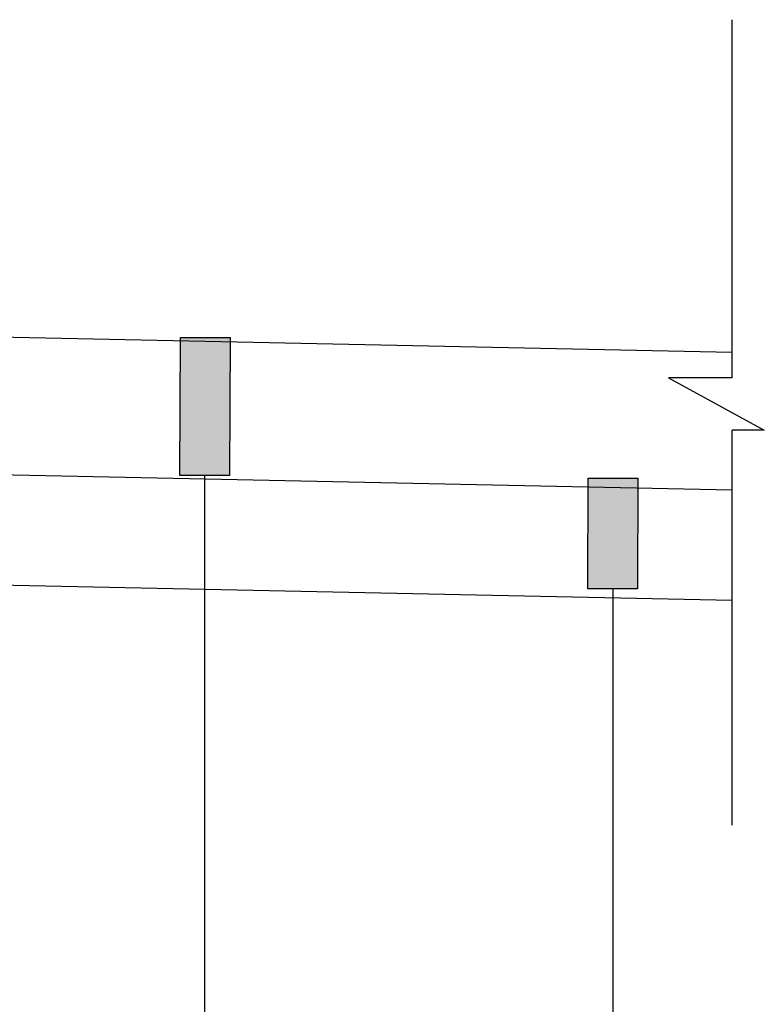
# Paper-space layout '113851GY001' of a CAD drawing. Header units: feet. Extents: x 0 to 55.7, y 0 to 22.
# Tile 8 of 21: x 5.2 to 6.2, y 18.2 to 19.5. Entities that reach past the tile are written whole.
import ezdxf

# ---------------------------------------------------------------- set-up
doc = ezdxf.new("R2010")
doc.units = ezdxf.units.FT
doc.header["$MEASUREMENT"] = 0
doc.layers.add('C-ANNO-TEXT', color=7, linetype='Continuous')
doc.layers.add('TX_P_20', color=7, linetype='Continuous')

psp = doc.layouts.new('113851GY001')

# ---------------------------------------------------------------- hatches: boundary and pattern name
for points in [[(5.43791, 19.06665), (5.37031, 19.06665), (5.36934, 18.87842), (5.43694, 18.87842)], [(5.99279, 18.87523), (5.92519, 18.87523), (5.92499, 18.7245), (5.99259, 18.7245)]]:
    psp.add_hatch(color=256).paths.add_polyline_path(points)

# ---------------------------------------------------------------- linework, layer by layer
at = {"layer": 'C-ANNO-TEXT'}
for p, q in [((6.12152, 19.01143), (6.12152, 19.49934)), ((6.12152, 19.04617), (4.6103, 19.07761)), ((6.12152, 19.01143), (6.03476, 19.01143)), ((6.03476, 19.01143), (6.16516, 18.94035)), ((6.12152, 18.40248), (6.12152, 18.94035)), ((6.16516, 18.94035), (6.12152, 18.94035)), ((6.12152, 18.85863), (4.59155, 18.89046)), ((5.40314, 18.87842), (5.40314, 18.0967)), ((6.12152, 18.7086), (4.59155, 18.74042)), ((5.95879, 18.7245), (5.95879, 18.0967))]:
    psp.add_line(p, q, dxfattribs=at)
at = {"layer": 'TX_P_20', "flags": 128}
for points in [[(5.37031, 19.06665), (5.43791, 19.06665), (5.43694, 18.87842), (5.36934, 18.87842)], [(5.92519, 18.87523), (5.99279, 18.87523), (5.99259, 18.7245), (5.92499, 18.7245)]]:
    psp.add_lwpolyline(points, close=True, dxfattribs=at)

doc.saveas('drawing.dxf')
